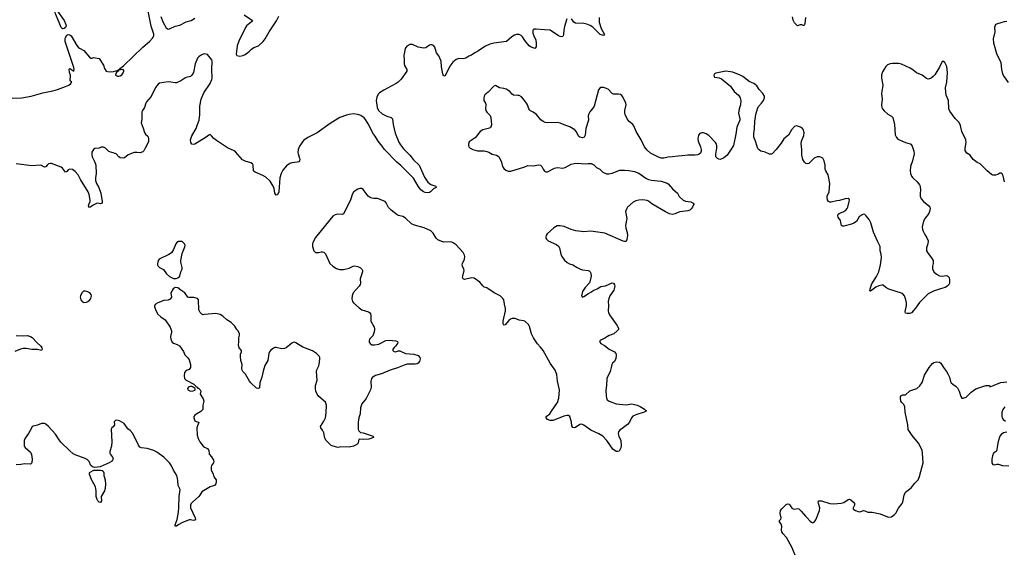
# Model space of a CAD drawing. Header units: inches. Extents: x 1552086 to 1694788, y 812325 to 917226.
# Tile 62 of 109: x 1644958 to 1658974, y 848963 to 856561. Entities that reach past the tile are written whole.
import ezdxf

# ---------------------------------------------------------------- set-up
doc = ezdxf.new("R2010")
doc.units = ezdxf.units.IN
doc.header["$MEASUREMENT"] = 0
for name, color, linetype in [('B6844', 7, 'Continuous'), ('B6845', 7, 'Continuous'), ('B6854', 7, 'Continuous'), ('B6855', 7, 'Continuous')]:
    doc.layers.add(name, color=color, linetype=linetype)

msp = doc.modelspace()

# ---------------------------------------------------------------- linework, layer by layer
at = {"layer": 'B6844', "color": 6, "elevation": 900}
for points in [[(1646177, 850000), (1646181, 849950), (1646176, 849884), (1646164, 849850), (1646120, 849770), (1646122, 849710), (1646110, 849688), (1646090, 849692), (1646070, 849708), (1646060, 849730), (1646049, 849770), (1646047, 849850), (1646039, 849910), (1645990, 849993), (1645987, 850000)], [(1647754, 850000), (1647757, 849984), (1647748, 849950), (1647730, 849930), (1647672, 849908), (1647550, 849839), (1647523, 849790), (1647507, 849770), (1647416, 849690), (1647400, 849670), (1647390, 849650), (1647389, 849610), (1647457, 849470), (1647459, 849450), (1647450, 849433), (1647430, 849431), (1647390, 849440), (1647370, 849437), (1647265, 849395), (1647225, 849375), (1647190, 849349), (1647170, 849349), (1647172, 849370), (1647198, 849442), (1647219, 849550), (1647226, 849614), (1647230, 849770), (1647241, 849870), (1647214, 849930), (1647208, 850000)]]:
    msp.add_lwpolyline(points, dxfattribs=at)
at = {"layer": 'B6845', "color": 6}
for points, elevation in [([(1644850, 855443), (1644990, 855449), (1645124, 855470), (1645290, 855521), (1645432, 855548), (1645495, 855565), (1645612, 855608), (1645656, 855630), (1645684, 855650), (1645693, 855667), (1645701, 855670), (1645676, 855690), (1645681, 855770), (1645669, 855811), (1645664, 855856), (1645670, 855865), (1645730, 855828), (1645735, 855845), (1645730, 855881), (1645607, 856250), (1645605, 856290), (1645612, 856308), (1645630, 856338), (1645650, 856348), (1645670, 856346), (1645690, 856330), (1645770, 856194), (1645790, 856170), (1645810, 856153), (1645870, 856124), (1645950, 856027), (1645970, 856014), (1645990, 856014), (1646010, 856021), (1646090, 856010), (1646152, 855912), (1646165, 855865), (1646190, 855830), (1646210, 855821), (1646250, 855820), (1646296, 855824), (1646360, 855840), (1646363, 855830), (1646340, 855820), (1646325, 855795), (1646323, 855770), (1646350, 855757), (1646370, 855755), (1646390, 855759), (1646410, 855774), (1646430, 855802), (1646441, 855830), (1646439, 855839), (1646430, 855850), (1646360, 855840), (1646363, 855850), (1646383, 855857), (1646393, 855870), (1646438, 855902), (1646710, 856168), (1646808, 856250), (1646850, 856298), (1646868, 856330), (1646866, 856354), (1646829, 856469), (1646777, 856730)], 800), ([(1646966, 856606), (1647002, 856522), (1647044, 856444), (1647070, 856426), (1647090, 856430), (1647170, 856470), (1647236, 856484), (1647330, 856529), (1647397, 856550), (1647450, 856580)], 800), ([(1648155, 856630), (1648270, 856550), (1648257, 856530), (1648188, 856472), (1648171, 856450), (1648122, 856338), (1648081, 856270), (1648053, 856190), (1648040, 856070), (1648048, 856050), (1648090, 856043), (1648135, 856050), (1648170, 856067), (1648225, 856110), (1648257, 856143), (1648290, 856163), (1648359, 856190), (1648426, 856250), (1648455, 856290), (1648508, 856390), (1648614, 856546), (1648648, 856610)], 800), ([(1650000, 854926), (1649997, 854930), (1649919, 855079), (1649879, 855139), (1649861, 855161), (1649816, 855196), (1649770, 855213), (1649710, 855218), (1649649, 855211), (1649610, 855203), (1649514, 855166), (1649379, 855081), (1649192, 854950), (1649058, 854882), (1648999, 854841), (1648940, 854760), (1648921, 854710), (1648918, 854670), (1648921, 854650), (1648943, 854590), (1648947, 854570), (1648942, 854550), (1648930, 854539), (1648910, 854531), (1648830, 854523), (1648806, 854514), (1648758, 854482), (1648703, 854417), (1648680, 854370), (1648663, 854310), (1648649, 854110), (1648630, 854065), (1648610, 854061), (1648590, 854090), (1648579, 854159), (1648568, 854190), (1648522, 854262), (1648460, 854320), (1648421, 854341), (1648309, 854389), (1648298, 854398), (1648288, 854410), (1648284, 854490), (1648270, 854510), (1648250, 854523), (1648170, 854545), (1648130, 854567), (1648030, 854680), (1648010, 854694), (1647918, 854738), (1647759, 854839), (1647722, 854870), (1647690, 854909), (1647670, 854927), (1647650, 854918), (1647612, 854888), (1647450, 854790), (1647430, 854784), (1647410, 854790), (1647396, 854810), (1647391, 854850), (1647410, 854908), (1647471, 855009), (1647488, 855070), (1647511, 855129), (1647523, 855210), (1647523, 855330), (1647542, 855430), (1647580, 855520), (1647670, 855652), (1647693, 855707), (1647698, 855730), (1647692, 855850), (1647699, 855970), (1647694, 855990), (1647630, 856064), (1647595, 856075), (1647570, 856072), (1647530, 856051), (1647507, 856033), (1647489, 856011), (1647454, 855930), (1647433, 855810), (1647410, 855770), (1647390, 855751), (1647330, 855739), (1647310, 855730), (1647250, 855691), (1647190, 855660), (1647170, 855660), (1647110, 855673), (1647070, 855674), (1646950, 855655), (1646930, 855643), (1646890, 855593), (1646830, 855467), (1646763, 855390), (1646752, 855370), (1646737, 855310), (1646705, 855270), (1646696, 855250), (1646696, 855144), (1646686, 855090), (1646717, 855017), (1646735, 854955), (1646751, 854931), (1646782, 854902), (1646789, 854890), (1646791, 854870), (1646792, 854828), (1646787, 854813), (1646746, 854730), (1646726, 854694), (1646710, 854677), (1646674, 854666), (1646630, 854671), (1646590, 854668), (1646502, 854638), (1646450, 854595), (1646430, 854589), (1646390, 854596), (1646370, 854607), (1646330, 854651), (1646226, 854686), (1646181, 854730), (1646150, 854744), (1646116, 854744), (1646090, 854729), (1646030, 854728), (1646008, 854712), (1645987, 854673), (1645985, 854635), (1645990, 854610), (1646028, 854530), (1646040, 854490), (1646049, 854370), (1646039, 854310), (1646038, 854270), (1646050, 854230), (1646084, 854170), (1646115, 854090), (1646134, 853970), (1646130, 853950), (1646118, 853942), (1646110, 853938), (1646070, 853946), (1646050, 853944), (1646002, 853918), (1645970, 853895), (1645950, 853888), (1645940, 853910), (1645942, 853930), (1645960, 853970), (1645961, 853990), (1645948, 854070), (1645935, 854110), (1645825, 854285), (1645790, 854351), (1645750, 854400), (1645710, 854427), (1645670, 854433), (1645650, 854421), (1645630, 854398), (1645610, 854388), (1645568, 854448), (1645550, 854463), (1645410, 854512), (1645390, 854513), (1645370, 854508), (1645349, 854491), (1645330, 854467), (1645310, 854461), (1645270, 854486), (1645251, 854491), (1645130, 854479), (1644909, 854509)], 800), ([(1650000, 854017), (1649970, 854019), (1649947, 854027), (1649920, 854050), (1649850, 854141), (1649830, 854155), (1649802, 854158), (1649770, 854149), (1649734, 854126), (1649710, 854103), (1649692, 854070), (1649667, 853990), (1649570, 853798), (1649550, 853787), (1649489, 853791), (1649450, 853784), (1649418, 853762), (1649371, 853710), (1649170, 853458), (1649133, 853390), (1649126, 853370), (1649127, 853330), (1649146, 853270), (1649170, 853244), (1649210, 853245), (1649250, 853256), (1649270, 853257), (1649290, 853250), (1649310, 853225), (1649375, 853090), (1649414, 853050), (1649470, 853017), (1649510, 853004), (1649570, 853003), (1649650, 853023), (1649705, 853050), (1649730, 853054), (1649770, 853048), (1649810, 853026), (1649830, 853010), (1649839, 852990), (1649840, 852970), (1649806, 852870), (1649809, 852810), (1649804, 852790), (1649792, 852768), (1649706, 852670), (1649689, 852630), (1649688, 852588), (1649697, 852550), (1649710, 852530), (1649790, 852456), (1649831, 852431), (1649922, 852402), (1649939, 852390), (1649951, 852371), (1649956, 852350), (1649956, 852270), (1650000, 852194)], 900), ([(1650000, 851482), (1649986, 851474), (1649967, 851453), (1649958, 851410), (1649960, 851330), (1649952, 851288), (1649890, 851165), (1649830, 851089), (1649810, 851035), (1649804, 850950), (1649788, 850892), (1649778, 850830), (1649776, 850730), (1649781, 850710), (1649810, 850684), (1649850, 850676), (1649975, 850635), (1649988, 850630), (1649995, 850610), (1649930, 850588), (1649850, 850583), (1649791, 850589), (1649780, 850570), (1649778, 850530), (1649759, 850510), (1649710, 850488), (1649650, 850474), (1649530, 850481), (1649490, 850470), (1649470, 850472), (1649390, 850499), (1649319, 850570), (1649304, 850604), (1649290, 850679), (1649270, 850718), (1649243, 850750), (1649239, 850770), (1649290, 850842), (1649310, 850890), (1649322, 850962), (1649327, 851070), (1649310, 851114), (1649217, 851197), (1649191, 851230), (1649175, 851270), (1649169, 851309), (1649171, 851350), (1649194, 851430), (1649181, 851550), (1649186, 851574), (1649216, 851630), (1649222, 851650), (1649232, 851730), (1649231, 851751), (1649222, 851770), (1649185, 851810), (1649125, 851845), (1648990, 851898), (1648890, 851960), (1648870, 851968), (1648850, 851966), (1648830, 851957), (1648751, 851889), (1648730, 851877), (1648690, 851876), (1648610, 851895), (1648590, 851893), (1648570, 851884), (1648530, 851852), (1648512, 851830), (1648503, 851810), (1648492, 851710), (1648450, 851638), (1648423, 851557), (1648403, 851470), (1648379, 851390), (1648370, 851317), (1648352, 851308), (1648330, 851316), (1648247, 851390), (1648230, 851413), (1648174, 851514), (1648135, 851550), (1648124, 851570), (1648121, 851590), (1648125, 851650), (1648107, 851710), (1648100, 851770), (1648103, 851797), (1648115, 851830), (1648115, 851850), (1648083, 851890), (1648074, 851930), (1648078, 851970), (1648076, 852030), (1648085, 852070), (1648085, 852090), (1648070, 852129), (1648050, 852149), (1648019, 852199), (1647968, 852250), (1647909, 852289), (1647850, 852340), (1647810, 852362), (1647750, 852375), (1647590, 852361), (1647570, 852360), (1647550, 852367), (1647527, 852390), (1647508, 852430), (1647502, 852570), (1647490, 852590), (1647435, 852605), (1647364, 852604), (1647350, 852609), (1647309, 852670), (1647250, 852709), (1647210, 852744), (1647170, 852749), (1647145, 852730), (1647112, 852670), (1647121, 852610), (1647101, 852579), (1647073, 852567), (1647010, 852560), (1646926, 852530), (1646891, 852510), (1646877, 852490), (1646877, 852470), (1646899, 852410), (1646923, 852370), (1646968, 852328), (1647030, 852285), (1647101, 852181), (1647119, 852130), (1647119, 852110), (1647104, 852050), (1647110, 852010), (1647129, 851970), (1647150, 851956), (1647198, 851938), (1647235, 851915), (1647290, 851838), (1647310, 851787), (1647350, 851747), (1647370, 851716), (1647390, 851652), (1647390, 851610), (1647370, 851581), (1647330, 851564), (1647305, 851535), (1647298, 851490), (1647305, 851450), (1647327, 851427), (1647439, 851370), (1647475, 851335), (1647487, 851330), (1647496, 851316), (1647510, 851310), (1647527, 851290), (1647535, 851270), (1647528, 851230), (1647570, 851163), (1647579, 851130), (1647566, 851074), (1647564, 851010), (1647539, 850981), (1647479, 850950), (1647450, 850930), (1647438, 850910), (1647436, 850890), (1647450, 850849), (1647470, 850839), (1647507, 850830), (1647478, 850750), (1647483, 850643), (1647498, 850598), (1647524, 850550), (1647570, 850490), (1647590, 850473), (1647630, 850455), (1647642, 850442), (1647650, 850430), (1647654, 850374), (1647690, 850338), (1647719, 850290), (1647721, 850270), (1647715, 850250), (1647690, 850212), (1647684, 850196), (1647682, 850150), (1647712, 850090), (1647721, 850050), (1647753, 850010), (1647754, 850000)], 900), ([(1644910, 852065), (1645010, 852059), (1645070, 852062), (1645111, 852051), (1645135, 852035), (1645202, 851962), (1645258, 851910), (1645272, 851890), (1645279, 851870), (1645270, 851850), (1645210, 851863), (1645130, 851863), (1645050, 851881), (1645010, 851878), (1644970, 851868), (1644890, 851834)], 800), ([(1650000, 852102), (1649983, 852057), (1649939, 852010), (1649931, 851990), (1649933, 851970), (1649945, 851950), (1649970, 851931), (1650000, 851929)], 900), ([(1647208, 850000), (1647206, 850030), (1647196, 850070), (1647148, 850148), (1647120, 850210), (1647090, 850250), (1647010, 850330), (1646910, 850403), (1646866, 850426), (1646775, 850455), (1646690, 850465), (1646670, 850473), (1646650, 850501), (1646568, 850670), (1646530, 850712), (1646496, 850736), (1646446, 850810), (1646377, 850850), (1646342, 850858), (1646324, 850856), (1646305, 850835), (1646306, 850790), (1646290, 850762), (1646270, 850749), (1646262, 850730), (1646272, 850550), (1646265, 850490), (1646241, 850410), (1646242, 850390), (1646250, 850370), (1646281, 850330), (1646287, 850310), (1646281, 850290), (1646265, 850270), (1646234, 850250), (1646104, 850196), (1646030, 850185), (1645996, 850196), (1645973, 850213), (1645948, 850270), (1645918, 850298), (1645890, 850314), (1645750, 850365), (1645721, 850381), (1645666, 850426), (1645546, 850546), (1645520, 850580), (1645470, 850660), (1645370, 850769), (1645330, 850802), (1645310, 850809), (1645270, 850809), (1645210, 850785), (1645150, 850773), (1645138, 850762), (1645107, 850713), (1645086, 850670), (1645037, 850603), (1645024, 850570), (1645024, 850490), (1645036, 850470), (1645110, 850403), (1645127, 850370), (1645137, 850303), (1645130, 850250), (1645120, 850240), (1645110, 850233), (1645030, 850238), (1644975, 850225), (1644910, 850221)], 900), ([(1645987, 850000), (1645952, 850090), (1645954, 850110), (1645961, 850119), (1646015, 850145), (1646108, 850148), (1646130, 850141), (1646146, 850130), (1646154, 850110), (1646158, 850070), (1646176, 850010), (1646177, 850000)], 900)]:
    msp.add_lwpolyline(points, dxfattribs=dict(at, elevation=elevation))
for points, elevation in [([(1645570, 856430), (1645548, 856448), (1645522, 856522), (1645470, 856644), (1645460, 856680), (1645441, 856721), (1645430, 856732), (1645423, 856770), (1645430, 856778), (1645450, 856757), (1645482, 856702), (1645590, 856549), (1645617, 856490), (1645618, 856470), (1645610, 856449), (1645590, 856433)], 800), ([(1647250, 853404), (1647219, 853401), (1647196, 853390), (1647180, 853370), (1647150, 853290), (1647117, 853243), (1647082, 853218), (1646944, 853150), (1646928, 853130), (1646919, 853090), (1646920, 853070), (1646930, 853050), (1646950, 853034), (1647004, 853004), (1647050, 852940), (1647090, 852904), (1647150, 852875), (1647186, 852874), (1647210, 852884), (1647238, 852910), (1647251, 852969), (1647271, 853010), (1647271, 853030), (1647253, 853110), (1647253, 853130), (1647270, 853230), (1647310, 853327), (1647313, 853350), (1647306, 853370), (1647287, 853390), (1647270, 853400)], 900), ([(1645890, 852695), (1645867, 852693), (1645842, 852670), (1645824, 852630), (1645821, 852610), (1645829, 852570), (1645850, 852543), (1645870, 852536), (1645910, 852538), (1645930, 852549), (1645957, 852570), (1645971, 852590), (1645981, 852630), (1645974, 852650), (1645957, 852670), (1645930, 852686)], 900), ([(1647390, 851339), (1647368, 851332), (1647345, 851310), (1647351, 851290), (1647390, 851272), (1647426, 851274), (1647450, 851287), (1647454, 851290), (1647454, 851310), (1647429, 851330), (1647410, 851339)], 900)]:
    msp.add_lwpolyline(points, close=True, dxfattribs=dict(at, elevation=elevation))
at = {"layer": 'B6854', "color": 6, "elevation": 900}
msp.add_lwpolyline([(1655995, 848935), (1655949, 849050), (1655872, 849190), (1655823, 849243), (1655808, 849270), (1655804, 849290), (1655809, 849350), (1655797, 849377), (1655772, 849410), (1655775, 849430), (1655791, 849449), (1655797, 849470), (1655784, 849530), (1655790, 849570), (1655810, 849602), (1655870, 849656), (1655890, 849665), (1655910, 849660), (1655925, 849645), (1655950, 849607), (1655970, 849594), (1655990, 849592), (1656030, 849600), (1656050, 849594), (1656083, 849563), (1656142, 849490), (1656170, 849466), (1656210, 849422), (1656230, 849404), (1656250, 849396), (1656270, 849407), (1656290, 849441), (1656342, 849570), (1656347, 849610), (1656329, 849671), (1656326, 849690), (1656330, 849710), (1656370, 849712), (1656490, 849674), (1656550, 849669), (1656650, 849676), (1656690, 849685), (1656750, 849727), (1656770, 849732), (1656790, 849723), (1656828, 849690), (1656842, 849670), (1656840, 849650), (1656821, 849610), (1656823, 849597), (1656830, 849585), (1656858, 849570), (1656910, 849555), (1656930, 849557), (1656970, 849572), (1656990, 849569), (1657030, 849548), (1657093, 849547), (1657205, 849525), (1657310, 849480), (1657330, 849475), (1657370, 849483), (1657410, 849513), (1657430, 849536), (1657470, 849606), (1657521, 849670), (1657531, 849690), (1657551, 849789), (1657569, 849831), (1657647, 849893), (1657699, 849961), (1657737, 850000)], dxfattribs=at)
at = {"layer": 'B6855', "color": 6}
for points, elevation in [([(1652748, 856572), (1652715, 856465), (1652703, 856410), (1652701, 856350), (1652697, 856330), (1652690, 856323), (1652670, 856318), (1652650, 856321), (1652630, 856330), (1652510, 856412), (1652430, 856415), (1652312, 856428), (1652276, 856424), (1652263, 856410), (1652264, 856370), (1652275, 856330), (1652304, 856270), (1652312, 856228), (1652308, 856172), (1652290, 856149), (1652230, 856174), (1652209, 856189), (1652150, 856262), (1652115, 856315), (1652095, 856335), (1652070, 856349), (1652029, 856351), (1652001, 856339), (1651965, 856315), (1651890, 856252), (1651710, 856227), (1651649, 856211), (1651581, 856179), (1651490, 856118), (1651445, 856095), (1651410, 856068), (1651390, 856056), (1651350, 856043), (1651310, 856015), (1651270, 856005), (1651210, 856007), (1651170, 855993), (1651126, 855954), (1651082, 855898), (1651030, 855788), (1651010, 855758), (1650990, 855761), (1650980, 855790), (1650965, 855890), (1650959, 855970), (1650924, 856044), (1650893, 856090), (1650866, 856170), (1650851, 856191), (1650830, 856201), (1650810, 856201), (1650790, 856196), (1650738, 856162), (1650710, 856156), (1650630, 856169), (1650548, 856208), (1650510, 856207), (1650470, 856186), (1650444, 856150), (1650425, 856050), (1650431, 855990), (1650430, 855930), (1650437, 855910), (1650471, 855851), (1650467, 855830), (1650390, 855714), (1650346, 855670), (1650318, 855650), (1650244, 855616), (1650143, 855557), (1650082, 855518), (1650062, 855498), (1650043, 855457), (1650033, 855410), (1650045, 855310), (1650066, 855266), (1650119, 855219), (1650185, 855185), (1650248, 855168), (1650267, 855150), (1650273, 855070), (1650305, 854945), (1650356, 854816), (1650377, 854777), (1650421, 854721), (1650510, 854632), (1650564, 854564), (1650643, 854490), (1650720, 854320), (1650767, 854247), (1650810, 854212), (1650884, 854190), (1650887, 854170), (1650848, 854152), (1650807, 854110), (1650790, 854101), (1650763, 854097), (1650730, 854102), (1650707, 854110), (1650670, 854137), (1650630, 854191), (1650562, 854302), (1650476, 854396), (1650384, 854484), (1650326, 854530), (1650150, 854710), (1650118, 854758), (1650061, 854830), (1650020, 854900), (1650000, 854926)], 800), ([(1653205, 856590), (1653205, 856525), (1653237, 856437), (1653284, 856350), (1653280, 856340), (1653270, 856334), (1653220, 856350), (1653137, 856437), (1653115, 856455), (1653078, 856478), (1653030, 856497), (1652988, 856508), (1652870, 856510), (1652846, 856526), (1652815, 856575)], 800), ([(1656144, 856590), (1656135, 856505), (1656130, 856486), (1656120, 856480), (1656110, 856478), (1656090, 856488), (1656070, 856489), (1656030, 856474), (1655990, 856517), (1655970, 856553), (1655959, 856599)], 800), ([(1659010, 856533), (1658971, 856530), (1658938, 856522), (1658863, 856497), (1658850, 856490), (1658842, 856478), (1658836, 856450), (1658839, 856390), (1658817, 856290), (1658820, 856230), (1658861, 856081), (1658924, 855950), (1658935, 855850), (1658950, 855790), (1658970, 855746), (1659030, 855665)], 900), ([(1658976, 854250), (1658959, 854339), (1658946, 854366), (1658930, 854375), (1658910, 854373), (1658882, 854358), (1658850, 854348), (1658810, 854349), (1658790, 854357), (1658730, 854408), (1658650, 854490), (1658630, 854506), (1658587, 854527), (1658530, 854570), (1658490, 854630), (1658442, 854662), (1658430, 854675), (1658419, 854699), (1658415, 854730), (1658432, 854810), (1658429, 854850), (1658371, 854970), (1658350, 855055), (1658330, 855095), (1658275, 855155), (1658198, 855258), (1658184, 855290), (1658180, 855410), (1658148, 855488), (1658140, 855530), (1658139, 855590), (1658156, 855670), (1658165, 855810), (1658154, 855894), (1658130, 855949), (1658110, 855967), (1658090, 855966), (1658053, 855887), (1657985, 855775), (1657962, 855750), (1657933, 855727), (1657910, 855718), (1657890, 855716), (1657865, 855725), (1657805, 855770), (1657723, 855803), (1657670, 855848), (1657632, 855872), (1657510, 855927), (1657475, 855935), (1657383, 855937), (1657350, 855933), (1657310, 855920), (1657287, 855893), (1657240, 855820), (1657227, 855773), (1657227, 855730), (1657243, 855630), (1657226, 855510), (1657234, 855430), (1657227, 855350), (1657230, 855310), (1657240, 855290), (1657262, 855262), (1657317, 855217), (1657367, 855187), (1657386, 855166), (1657412, 855070), (1657423, 854923), (1657441, 854881), (1657461, 854861), (1657490, 854843), (1657570, 854810), (1657634, 854794), (1657646, 854786), (1657661, 854761), (1657687, 854687), (1657692, 854650), (1657666, 854550), (1657638, 854470), (1657634, 854410), (1657638, 854370), (1657653, 854333), (1657670, 854310), (1657734, 854250), (1657769, 854209), (1657777, 854190), (1657783, 854130), (1657777, 854090), (1657777, 854050), (1657793, 854010), (1657826, 853970), (1657901, 853910), (1657913, 853890), (1657917, 853870), (1657911, 853830), (1657899, 853801), (1657846, 853734), (1657826, 853694), (1657807, 853610), (1657811, 853571), (1657818, 853550), (1657841, 853501), (1657873, 853453), (1657889, 853410), (1657888, 853370), (1657869, 853310), (1657867, 853270), (1657889, 853230), (1657936, 853170), (1657960, 853130), (1657961, 853090), (1657952, 853050), (1657951, 853011), (1657972, 852970), (1658010, 852935), (1658050, 852914), (1658090, 852911), (1658150, 852916), (1658170, 852910), (1658188, 852888), (1658196, 852850), (1658193, 852810), (1658178, 852782), (1658158, 852762), (1658132, 852748), (1658065, 852730), (1657965, 852695), (1657890, 852656), (1657766, 852534), (1657710, 852454), (1657654, 852386), (1657630, 852377), (1657590, 852375), (1657570, 852382), (1657562, 852402), (1657581, 852490), (1657580, 852530), (1657573, 852570), (1657553, 852630), (1657523, 852663), (1657330, 852724), (1657288, 852748), (1657250, 852779), (1657230, 852782), (1657189, 852771), (1657147, 852753), (1657070, 852695), (1657062, 852702), (1657065, 852730), (1657090, 852798), (1657156, 852904), (1657187, 852970), (1657211, 853069), (1657224, 853170), (1657222, 853222), (1657208, 853270), (1657207, 853330), (1657167, 853407), (1657114, 853534), (1657073, 853670), (1657050, 853714), (1657010, 853770), (1656990, 853787), (1656970, 853790), (1656950, 853781), (1656910, 853753), (1656871, 853689), (1656830, 853664), (1656799, 853650), (1656690, 853621), (1656670, 853621), (1656658, 853630), (1656650, 853649), (1656641, 853701), (1656610, 853750), (1656605, 853770), (1656609, 853790), (1656632, 853808), (1656690, 853831), (1656718, 853850), (1656737, 853870), (1656746, 853890), (1656766, 853970), (1656770, 853990), (1656764, 854004), (1656750, 854013), (1656710, 854012), (1656630, 853986), (1656590, 853982), (1656510, 853961), (1656490, 853961), (1656470, 853971), (1656457, 853997), (1656453, 854030), (1656455, 854050), (1656479, 854110), (1656489, 854230), (1656473, 854330), (1656468, 854350), (1656432, 854410), (1656425, 854430), (1656426, 854490), (1656409, 854549), (1656391, 854590), (1656350, 854610), (1656309, 854610), (1656270, 854590), (1656190, 854511), (1656170, 854508), (1656150, 854514), (1656130, 854530), (1656104, 854570), (1656093, 854630), (1656092, 854710), (1656084, 854796), (1656089, 854831), (1656121, 854910), (1656125, 854950), (1656116, 854990), (1656103, 855010), (1656072, 855030), (1656030, 855045), (1656010, 855048), (1655990, 855041), (1655946, 854990), (1655902, 854918), (1655835, 854865), (1655797, 854803), (1655729, 854711), (1655670, 854653), (1655654, 854646), (1655630, 854646), (1655570, 854672), (1655510, 854689), (1655486, 854706), (1655468, 854728), (1655455, 854755), (1655433, 854830), (1655410, 854890), (1655410, 854930), (1655420, 855010), (1655423, 855110), (1655439, 855210), (1655460, 855290), (1655477, 855323), (1655518, 855370), (1655545, 855410), (1655561, 855450), (1655559, 855470), (1655539, 855510), (1655486, 855566), (1655450, 855617), (1655430, 855637), (1655410, 855651), (1655342, 855682), (1655250, 855751), (1655216, 855770), (1655110, 855815), (1655010, 855830), (1654870, 855800), (1654851, 855790), (1654841, 855770), (1654843, 855750), (1654850, 855744), (1654914, 855734), (1654950, 855718), (1655075, 855615), (1655130, 855540), (1655190, 855487), (1655214, 855450), (1655225, 855410), (1655221, 855350), (1655198, 855290), (1655190, 855230), (1655210, 855150), (1655210, 855130), (1655167, 855030), (1655152, 854930), (1655120, 854770), (1655079, 854701), (1655029, 854630), (1654975, 854590), (1654930, 854571), (1654910, 854573), (1654890, 854582), (1654870, 854610), (1654867, 854647), (1654880, 854730), (1654882, 854770), (1654876, 854790), (1654864, 854810), (1654766, 854910), (1654730, 854936), (1654690, 854950), (1654669, 854951), (1654642, 854938), (1654623, 854917), (1654615, 854890), (1654612, 854868), (1654617, 854830), (1654650, 854750), (1654660, 854710), (1654660, 854690), (1654650, 854662), (1654633, 854647), (1654610, 854636), (1654570, 854630), (1654470, 854632), (1654390, 854621), (1654330, 854619), (1654250, 854607), (1654190, 854605), (1654130, 854591), (1654092, 854588), (1654050, 854602), (1653939, 854659), (1653890, 854703), (1653854, 854750), (1653807, 854850), (1653733, 854970), (1653702, 855050), (1653685, 855070), (1653632, 855112), (1653606, 855150), (1653578, 855210), (1653574, 855230), (1653573, 855270), (1653591, 855350), (1653588, 855370), (1653550, 855451), (1653530, 855480), (1653510, 855495), (1653481, 855501), (1653410, 855499), (1653390, 855508), (1653335, 855570), (1653310, 855581), (1653267, 855593), (1653230, 855593), (1653215, 855585), (1653196, 855564), (1653134, 855330), (1653118, 855302), (1653072, 855250), (1653058, 855222), (1653052, 855190), (1653054, 855130), (1653016, 855010), (1653010, 854915), (1652992, 854888), (1652970, 854880), (1652930, 854887), (1652916, 854896), (1652881, 854970), (1652860, 854990), (1652790, 855037), (1652734, 855054), (1652650, 855088), (1652610, 855098), (1652470, 855091), (1652437, 855097), (1652410, 855110), (1652377, 855137), (1652313, 855213), (1652270, 855246), (1652230, 855265), (1652217, 855277), (1652207, 855290), (1652187, 855347), (1652173, 855373), (1652130, 855431), (1652101, 855461), (1652070, 855479), (1652050, 855483), (1651987, 855487), (1651970, 855499), (1651936, 855536), (1651885, 855570), (1651850, 855581), (1651790, 855590), (1651730, 855622), (1651710, 855616), (1651627, 855530), (1651580, 855490), (1651568, 855470), (1651563, 855443), (1651566, 855410), (1651589, 855370), (1651595, 855350), (1651590, 855290), (1651595, 855270), (1651610, 855242), (1651655, 855195), (1651664, 855170), (1651673, 855070), (1651670, 855044), (1651662, 855030), (1651644, 855016), (1651550, 854992), (1651512, 854968), (1651440, 854880), (1651358, 854822), (1651345, 854790), (1651346, 854770), (1651353, 854750), (1651370, 854730), (1651411, 854711), (1651474, 854694), (1651570, 854692), (1651610, 854686), (1651636, 854676), (1651686, 854646), (1651746, 854630), (1651770, 854618), (1651782, 854602), (1651815, 854530), (1651832, 854470), (1651850, 854442), (1651879, 854419), (1651910, 854405), (1651950, 854404), (1652150, 854465), (1652190, 854483), (1652270, 854479), (1652350, 854494), (1652370, 854490), (1652390, 854470), (1652410, 854430), (1652430, 854406), (1652450, 854395), (1652470, 854396), (1652570, 854448), (1652610, 854455), (1652690, 854448), (1652722, 854458), (1652810, 854503), (1652850, 854514), (1652896, 854516), (1653010, 854506), (1653050, 854514), (1653092, 854512), (1653132, 854492), (1653170, 854456), (1653217, 854430), (1653242, 854410), (1653257, 854390), (1653310, 854368), (1653347, 854367), (1653390, 854375), (1653503, 854417), (1653570, 854419), (1653630, 854415), (1653710, 854397), (1653773, 854373), (1653870, 854304), (1653910, 854286), (1653950, 854276), (1654090, 854263), (1654174, 854234), (1654190, 854222), (1654251, 854151), (1654321, 854090), (1654345, 854045), (1654403, 853990), (1654435, 853975), (1654510, 853967), (1654545, 853950), (1654553, 853933), (1654538, 853890), (1654523, 853870), (1654499, 853850), (1654470, 853839), (1654356, 853824), (1654317, 853810), (1654290, 853794), (1654250, 853785), (1654210, 853795), (1654150, 853823), (1653957, 853937), (1653910, 853978), (1653890, 853988), (1653830, 853994), (1653770, 853992), (1653730, 853981), (1653690, 853962), (1653610, 853890), (1653595, 853865), (1653584, 853830), (1653599, 853730), (1653584, 853630), (1653589, 853590), (1653607, 853530), (1653610, 853490), (1653603, 853430), (1653590, 853404), (1653570, 853402), (1653550, 853409), (1653290, 853523), (1653090, 853550), (1652990, 853540), (1652873, 853553), (1652810, 853571), (1652710, 853617), (1652653, 853627), (1652610, 853624), (1652561, 853599), (1652469, 853510), (1652453, 853490), (1652447, 853470), (1652449, 853450), (1652456, 853436), (1652480, 853410), (1652599, 853359), (1652634, 853330), (1652643, 853310), (1652662, 853221), (1652674, 853190), (1652716, 853136), (1652750, 853105), (1652784, 853084), (1652830, 853068), (1652892, 853032), (1652942, 853010), (1652970, 853001), (1653051, 852991), (1653065, 852985), (1653078, 852970), (1653089, 852950), (1653092, 852910), (1653075, 852830), (1653068, 852812), (1653010, 852749), (1652972, 852690), (1652954, 852630), (1652970, 852611), (1652990, 852619), (1653057, 852663), (1653090, 852679), (1653131, 852709), (1653181, 852730), (1653230, 852760), (1653299, 852770), (1653390, 852813), (1653410, 852807), (1653426, 852786), (1653430, 852768), (1653414, 852710), (1653360, 852630), (1653343, 852590), (1653336, 852550), (1653340, 852490), (1653337, 852410), (1653340, 852390), (1653356, 852356), (1653461, 852210), (1653482, 852170), (1653482, 852150), (1653465, 852130), (1653415, 852090), (1653350, 852063), (1653290, 852025), (1653230, 851998), (1653219, 851990), (1653215, 851970), (1653231, 851950), (1653283, 851923), (1653350, 851871), (1653426, 851830), (1653443, 851810), (1653451, 851790), (1653443, 851730), (1653421, 851690), (1653399, 851670), (1653387, 851650), (1653380, 851610), (1653362, 851550), (1653318, 851450), (1653313, 851350), (1653303, 851283), (1653305, 851210), (1653312, 851172), (1653322, 851150), (1653348, 851130), (1653450, 851093), (1653590, 851079), (1653670, 851090), (1653750, 851074), (1653790, 851055), (1653854, 851014), (1653870, 850996), (1653882, 850990), (1653847, 850970), (1653728, 850932), (1653687, 850913), (1653668, 850892), (1653637, 850830), (1653610, 850797), (1653495, 850710), (1653483, 850690), (1653479, 850670), (1653489, 850631), (1653514, 850570), (1653521, 850499), (1653517, 850463), (1653490, 850418), (1653470, 850410), (1653450, 850412), (1653404, 850444), (1653318, 850570), (1653261, 850630), (1653204, 850664), (1653090, 850715), (1652990, 850788), (1652970, 850799), (1652950, 850802), (1652930, 850798), (1652870, 850756), (1652850, 850747), (1652830, 850752), (1652816, 850776), (1652811, 850830), (1652795, 850895), (1652789, 850909), (1652770, 850925), (1652750, 850926), (1652704, 850916), (1652550, 850854), (1652510, 850853), (1652471, 850870), (1652452, 850890), (1652451, 850910), (1652503, 850950), (1652530, 850985), (1652613, 851110), (1652635, 851170), (1652641, 851290), (1652614, 851414), (1652604, 851510), (1652580, 851570), (1652510, 851670), (1652410, 851848), (1652370, 851900), (1652327, 851947), (1652273, 852033), (1652246, 852086), (1652217, 852190), (1652201, 852221), (1652147, 852267), (1652130, 852273), (1652070, 852280), (1652010, 852304), (1651990, 852308), (1651970, 852307), (1651945, 852295), (1651923, 852277), (1651870, 852214), (1651850, 852209), (1651841, 852230), (1651839, 852270), (1651873, 852413), (1651876, 852450), (1651859, 852510), (1651850, 852570), (1651838, 852590), (1651798, 852630), (1651712, 852672), (1651610, 852741), (1651570, 852753), (1651550, 852771), (1651510, 852822), (1651430, 852878), (1651390, 852886), (1651290, 852859), (1651269, 852869), (1651263, 852890), (1651265, 852910), (1651284, 852990), (1651281, 853010), (1651263, 853050), (1651259, 853070), (1651261, 853090), (1651291, 853150), (1651293, 853190), (1651289, 853210), (1651270, 853245), (1651170, 853357), (1651130, 853385), (1651110, 853392), (1651070, 853398), (1650990, 853395), (1650910, 853426), (1650888, 853448), (1650843, 853523), (1650810, 853555), (1650716, 853596), (1650577, 853637), (1650536, 853656), (1650450, 853736), (1650410, 853756), (1650350, 853772), (1650330, 853782), (1650290, 853817), (1650247, 853847), (1650208, 853888), (1650174, 853954), (1650161, 853970), (1650054, 854014), (1650000, 854017)], 900), ([(1650000, 852194), (1650002, 852190), (1650009, 852150), (1650005, 852115), (1650000, 852102)], 900), ([(1650000, 851929), (1650009, 851929), (1650070, 851942), (1650170, 851995), (1650219, 851999), (1650314, 851990), (1650337, 851977), (1650341, 851970), (1650337, 851950), (1650310, 851910), (1650287, 851893), (1650269, 851871), (1650271, 851850), (1650280, 851840), (1650290, 851834), (1650310, 851833), (1650350, 851844), (1650370, 851844), (1650450, 851807), (1650570, 851800), (1650630, 851777), (1650655, 851750), (1650658, 851730), (1650650, 851694), (1650631, 851670), (1650618, 851662), (1650590, 851657), (1650475, 851655), (1650430, 851643), (1650335, 851605), (1650230, 851572), (1650110, 851520), (1650025, 851495), (1650000, 851482)], 900), ([(1657737, 850000), (1657747, 850010), (1657765, 850055), (1657818, 850250), (1657812, 850390), (1657803, 850430), (1657751, 850530), (1657661, 850641), (1657613, 850710), (1657607, 850727), (1657600, 850790), (1657565, 850970), (1657557, 851050), (1657543, 851083), (1657510, 851117), (1657503, 851130), (1657495, 851170), (1657499, 851190), (1657510, 851211), (1657530, 851221), (1657570, 851220), (1657630, 851276), (1657730, 851309), (1657770, 851345), (1657805, 851395), (1657840, 851500), (1657903, 851610), (1657950, 851666), (1657970, 851678), (1658010, 851690), (1658050, 851684), (1658073, 851670), (1658107, 851610), (1658150, 851553), (1658170, 851519), (1658194, 851470), (1658209, 851410), (1658220, 851390), (1658241, 851370), (1658290, 851339), (1658310, 851319), (1658333, 851270), (1658355, 851195), (1658370, 851173), (1658390, 851170), (1658430, 851184), (1658504, 851256), (1658570, 851306), (1658710, 851350), (1658753, 851353), (1658762, 851350), (1658770, 851334), (1658822, 851350), (1658839, 851361), (1658926, 851394), (1659010, 851403)], 900), ([(1658980, 851050), (1658953, 851010), (1658939, 850970), (1658938, 850910), (1658944, 850890), (1658957, 850870), (1658990, 850845)], 900), ([(1659010, 850689), (1658964, 850676), (1658930, 850655), (1658912, 850630), (1658886, 850554), (1658863, 850417), (1658820, 850390), (1658804, 850350), (1658795, 850305), (1658797, 850250), (1658810, 850225), (1658830, 850222), (1658870, 850233), (1658890, 850232), (1658950, 850213), (1659039, 850210)], 900)]:
    msp.add_lwpolyline(points, dxfattribs=dict(at, elevation=elevation))

doc.saveas('drawing.dxf')
